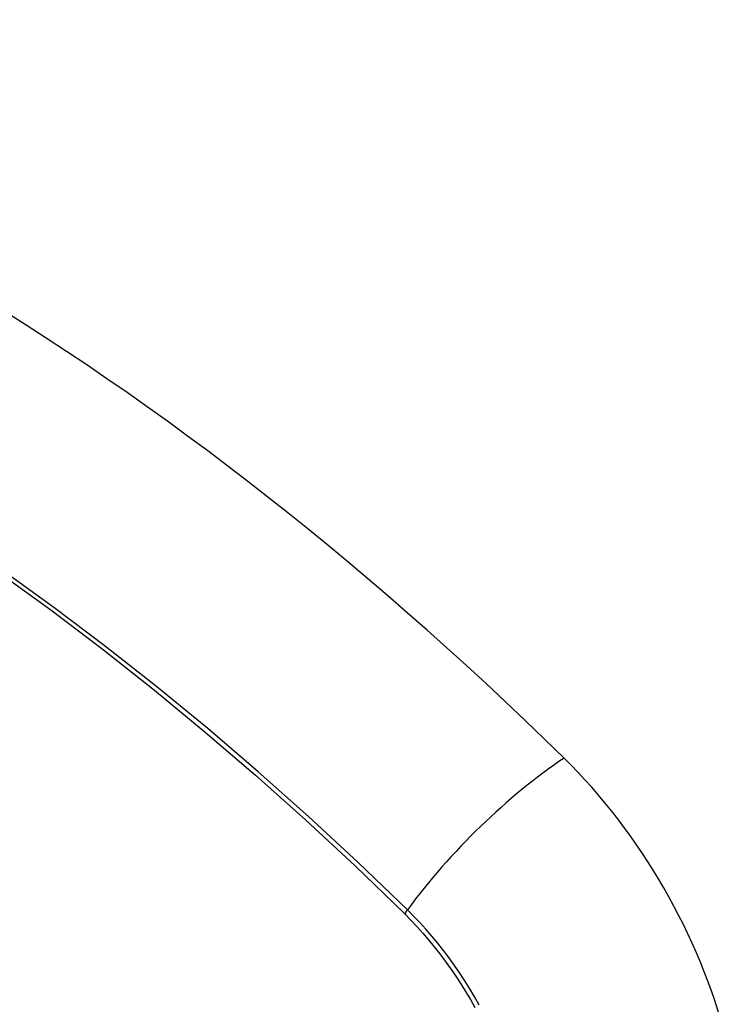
# Model space of a CAD drawing. Header units: inches. Extents: x 327.4 to 387.5, y 121.2 to 187.
# Tile 12 of 73: x 377.162 to 377.497, y 136.963 to 137.43. Entities that reach past the tile are written whole.
import ezdxf

# ---------------------------------------------------------------- set-up
doc = ezdxf.new("R2010")
doc.units = ezdxf.units.IN
doc.header["$MEASUREMENT"] = 0
doc.layers.add('Visible Edges(ANSI)', color=7, linetype='Continuous', lineweight=25)
doc.layers.add('Visible Tangent Edges(ANSI)', color=7, linetype='Continuous', lineweight=25)

msp = doc.modelspace()

# ---------------------------------------------------------------- linework, layer by layer
at = {"layer": 'Visible Edges(ANSI)'}
for centre, major_axis, start_param, end_param in [((377.11714, 136.25314), (-0.64961, 1.12515), 5.161526, 5.834048), ((377.0124, 136.75521), (0.15748, -0.27276), 2.363977, 7.060801), ((377.37893, 136.96683), (0.08858, -0.15343), 1.121659, 2.019933)]:
    msp.add_ellipse(centre, major_axis=major_axis, ratio=0.57735, start_param=start_param, end_param=end_param, dxfattribs=at)
msp.add_ellipse((377.00892, 136.7532), major_axis=(-0.15994, 0.27703), ratio=0.57735, dxfattribs=at)
at = {"layer": 'Visible Tangent Edges(ANSI)'}
msp.add_line((377.3444, 137.006), (377.34473, 137.00567), dxfattribs=at)
at = {"layer": 'Visible Tangent Edges(ANSI)', "flags": 128}
for points in [[(377.15311, 137.16699), (377.17753, 137.14931), (377.20186, 137.13088), (377.22608, 137.11172), (377.25014, 137.09187), (377.27404, 137.07134), (377.29773, 137.05017), (377.32119, 137.02838), (377.3444, 137.006)], [(377.34598, 137.0076), (377.32266, 137.02998), (377.2991, 137.05178), (377.2753, 137.07294), (377.25131, 137.09346), (377.22714, 137.11331), (377.20284, 137.13246), (377.17842, 137.15088), (377.15392, 137.16856)], [(377.38008, 136.96234), (377.37789, 136.96623), (377.37562, 136.97007), (377.37326, 136.97386), (377.37082, 136.97759), (377.36831, 136.98125), (377.36573, 136.98485), (377.36308, 136.98836), (377.36037, 136.9918), (377.35759, 136.99515), (377.35476, 136.99841), (377.35188, 137.00158), (377.34895, 137.00464), (377.34598, 137.0076)], [(377.34473, 137.00567), (377.34763, 137.00274), (377.35048, 136.99971), (377.35328, 136.99659), (377.35604, 136.99338), (377.35874, 136.99008), (377.36138, 136.98671), (377.36396, 136.98326), (377.36648, 136.97974), (377.36893, 136.97615), (377.3713, 136.9725), (377.3736, 136.9688), (377.37583, 136.96504), (377.37797, 136.96123)]]:
    msp.add_lwpolyline(points, dxfattribs=at)
at = {"layer": 'Visible Tangent Edges(ANSI)'}
for centre, major_axis, ratio, start_param, end_param in [((377.0114, 136.75464), (-0.17318, 0.29996), 0.57735, 5.05527, 10.652693), ((377.40451, 137.01178), (-0.08271, -0.08432), 0.354513, 4.18549, 5.093849), ((377.01135, 136.75461), (-0.15059, 0.26083), 0.57735, 4.097754, 6.89782), ((377.35086, 137.00795), (-0.00686, -0.00706), 0.356312, 5.09202, 5.355727)]:
    msp.add_ellipse(centre, major_axis=major_axis, ratio=ratio, start_param=start_param, end_param=end_param, dxfattribs=at)
for centre, major_axis in [((377.01199, 136.75498), (0.17111, -0.29637)), ((377.00902, 136.75326), (-0.1627, 0.2818)), ((377.00892, 136.7532), (0.1621, -0.28076))]:
    msp.add_ellipse(centre, major_axis=major_axis, ratio=0.57735, dxfattribs=at)

doc.saveas('drawing.dxf')
